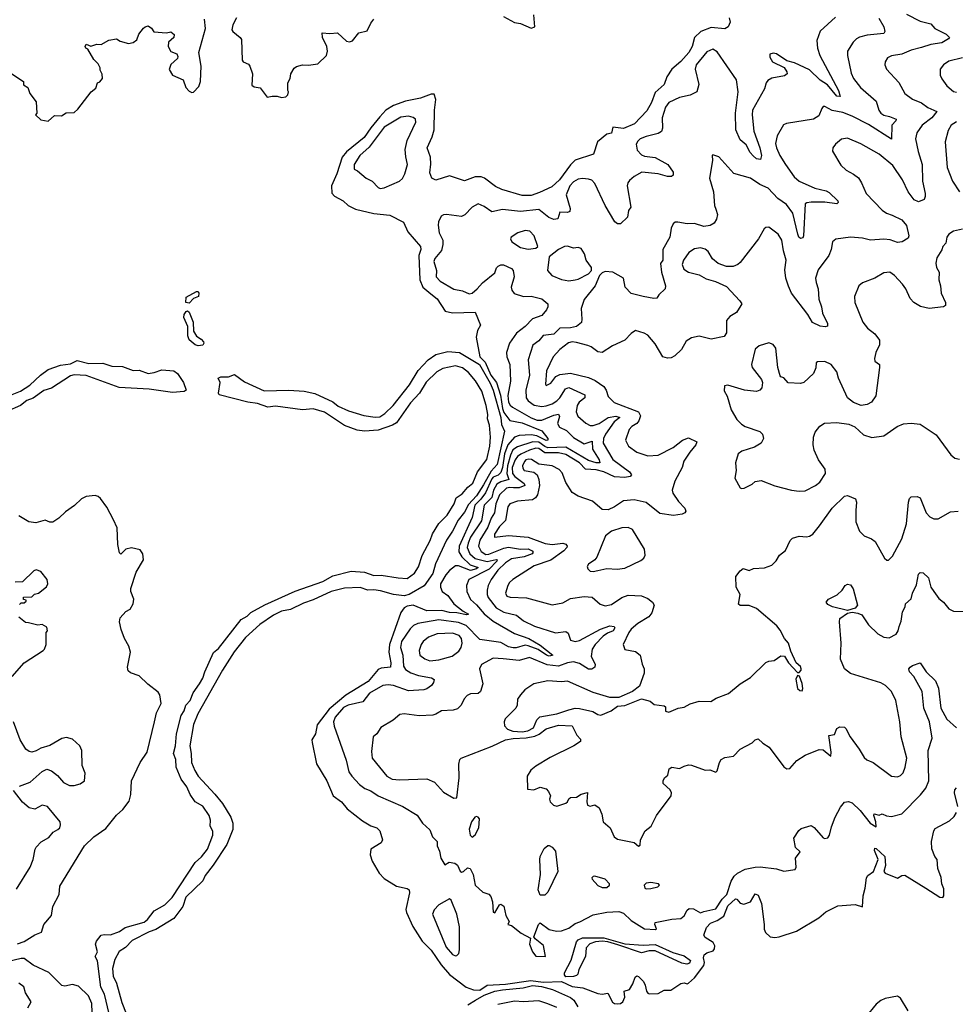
# Model space of a CAD drawing. Extents: x 2133489 to 2292442, y 756223 to 916462.
# Tile 249 of 256: x 2212206 to 2218388, y 845829 to 852332. Entities that reach past the tile are written whole.
import ezdxf

# ---------------------------------------------------------------- set-up
doc = ezdxf.new("R2010")
doc.units = 0

msp = doc.modelspace()

# ---------------------------------------------------------------- linework, layer by layer
at = {"layer": '0CON20XD'}
for points in [[(2212154.1, 851974.1), (2212230, 851925), (2212231.7, 851901.7), (2212260, 851885), (2212273.3, 851845), (2212315, 851790), (2212320, 851715), (2212310, 851705), (2212345, 851670), (2212395, 851662.5), (2212435, 851700), (2212481.7, 851698.3), (2212513.6, 851716.4), (2212565, 851720), (2212589.3, 851740.7), (2212677.5, 851855), (2212710, 851880), (2212720, 851915), (2212735, 851922.5), (2212753.3, 851945), (2212751.7, 851971.7), (2212738.3, 851998.3), (2212737.5, 852015), (2212725, 852040), (2212695, 852070), (2212656.7, 852136.7), (2212643.3, 852145), (2212637.5, 852155), (2212645, 852170), (2212675, 852156.7), (2212715, 852170), (2212745, 852167.5), (2212795, 852196.7), (2212845, 852206.7), (2212870, 852190), (2212925, 852176.2), (2212955, 852181.2), (2212980.5, 852199.5), (2212993, 852237), (2213024.1, 852275.9), (2213035, 852286.2), (2213055, 852291.2), (2213075.9, 852275.9), (2213093, 852253), (2213175, 852246.2), (2213205, 852253.3), (2213225.7, 852235.7), (2213223.3, 852215), (2213190, 852185), (2213186.7, 852155), (2213205, 852122.5), (2213245, 852106.7), (2213251.7, 852088.3), (2213247.5, 852075), (2213203.9, 852036.1), (2213193.6, 852003.6), (2213215.9, 851965.9), (2213285.9, 851935.9), (2213304.2, 851885), (2213325, 851860.8), (2213342.1, 851852.1), (2213355, 851854.3), (2213389.5, 851890.5), (2213399.4, 851925), (2213405.8, 852025.8), (2213388.6, 852115), (2213434, 852275), (2213427.5, 852335)], [(2213637.5, 852345), (2213615, 852297.5), (2213608, 852265), (2213613.4, 852253.4), (2213663.3, 852215), (2213670.5, 852200.5), (2213676.2, 852065), (2213683, 852053), (2213718.6, 852038.6), (2213726.2, 852025), (2213743.3, 851975), (2213739.3, 851899.3), (2213755, 851888.8), (2213795, 851882.5), (2213841.7, 851821.7), (2213875, 851827.5), (2213906.4, 851826.4), (2213935, 851817.5), (2213965, 851822.5), (2213976.7, 851835), (2213982.5, 851855), (2213977.5, 851865), (2213977.5, 851915), (2213993.3, 851945), (2213996.2, 851975), (2214018.8, 852011.2), (2214035, 852023.8), (2214075, 852033.8), (2214115, 852031.2), (2214175, 852040), (2214233.8, 852096.2), (2214240, 852125), (2214236, 852155), (2214206.2, 852215), (2214203.6, 852246.4), (2214255, 852242), (2214305, 852246.2), (2214365, 852191.2), (2214385, 852186.7), (2214405, 852192.5), (2214447.5, 852245), (2214501.7, 852258.3), (2214525, 852310), (2214545, 852336)], [(2216893.3, 852345), (2216900, 852315), (2216886.7, 852285), (2216865, 852271.2), (2216775, 852280), (2216706.7, 852255), (2216664, 852215), (2216648.3, 852155), (2216627.4, 852115), (2216575, 852057), (2216513.5, 852006.5), (2216481.9, 851955), (2216463.6, 851905), (2216405, 851852.1), (2216380.6, 851785), (2216350.2, 851729.8), (2216268.2, 851645), (2216195, 851613.2), (2216125, 851623.3), (2216115, 851582.5), (2216085, 851576), (2216024.4, 851525), (2215996.2, 851445), (2215875, 851404.7), (2215845, 851374.6), (2215771.8, 851275), (2215720.8, 851229.1), (2215640, 851190), (2215585, 851171.1), (2215525, 851172.2), (2215390.5, 851210.5), (2215349.8, 851229.8), (2215277.5, 851285), (2215254.5, 851295.5), (2215215, 851295.4), (2215145, 851267.3), (2215045, 851301.9), (2214955, 851272.2), (2214929.4, 851285), (2214915, 851320), (2214922.5, 851377.5), (2214919.2, 851425), (2214897.1, 851485), (2214931.5, 851558.5), (2214945.2, 851605), (2214946, 851734), (2214954.6, 851805), (2214945, 851840.8), (2214925, 851840.4), (2214855, 851813.8), (2214754.3, 851795), (2214675, 851766.4), (2214625, 851735.7), (2214585, 851691), (2214525, 851619.1), (2214481.2, 851555), (2214365, 851459.2), (2214337.1, 851425), (2214300.7, 851315), (2214266, 851235), (2214267.4, 851187.4), (2214285, 851166.5), (2214342.9, 851135), (2214375.6, 851105), (2214425, 851080.6), (2214545, 851051.2), (2214652.1, 851042.1), (2214741.1, 850995), (2214770.6, 850930.6), (2214854.7, 850834.7), (2214856.2, 850815), (2214841.9, 850775), (2214849.3, 850615), (2214870.4, 850565), (2214921.8, 850521.8), (2214965, 850488.6), (2215017, 850407), (2215065, 850396.5), (2215215, 850400), (2215250, 850315), (2215231.2, 850278.8), (2215222, 850235), (2215246.2, 850105), (2215281.1, 850071.1), (2215318.7, 849985), (2215356.7, 849935), (2215383.1, 849853.1), (2215395.4, 849765), (2215405, 849737.3), (2215445, 849684.5), (2215525, 849668.8), (2215655, 849615.7), (2215695.3, 849565), (2215695.3, 849554.7), (2215685, 849553.3), (2215623.4, 849583.4), (2215585, 849590.6), (2215505, 849586.8), (2215475, 849574.4), (2215431.4, 849525), (2215410, 849465), (2215396.3, 849373.7), (2215385, 849342), (2215367.2, 849322.8), (2215335, 849310.4), (2215325, 849299.7), (2215283.6, 849206.4), (2215253.3, 849165), (2215212.2, 849125), (2215196.4, 849045), (2215109.9, 848855), (2215107.7, 848817.7), (2215126.4, 848785), (2215182.3, 848732.3), (2215234.2, 848715), (2215225, 848704.2), (2215185, 848694.7), (2215105, 848725.8), (2215084.8, 848725.2), (2215046, 848695), (2215020.3, 848665), (2214987.2, 848605), (2214986, 848585), (2214996.2, 848555), (2215035, 848528.4), (2215075, 848473.8), (2215135.5, 848425.5), (2215171.2, 848405), (2215158.9, 848401.1), (2215095, 848414.1), (2215045, 848416.2), (2214995, 848429.2), (2214895, 848428.5), (2214805, 848465.2), (2214765, 848458.4), (2214745, 848448.4), (2214725, 848415.6), (2214648.9, 848205), (2214644.2, 848155), (2214658.8, 848085), (2214655.7, 848055), (2214595, 848049.4), (2214575, 848040), (2214509, 847961), (2214360.2, 847869.8), (2214251.4, 847778.6), (2214170.6, 847675), (2214159.4, 847615), (2214135.7, 847575), (2214137.4, 847557.4), (2214167.8, 847417.8), (2214234.5, 847305), (2214276.7, 847205), (2214332.5, 847165), (2214369.8, 847119.8), (2214470.2, 847040.2), (2214525, 847008.6), (2214565.4, 846995.4), (2214584.3, 846975), (2214603.3, 846915), (2214593.3, 846895), (2214525.8, 846854.2), (2214521.5, 846815), (2214534.5, 846775), (2214580.6, 846695), (2214615, 846660.6), (2214695, 846610), (2214765, 846594), (2214778.8, 846585), (2214780.8, 846565), (2214757.9, 846455), (2214760.8, 846435), (2214802.9, 846342.9), (2214866.1, 846245), (2214925, 846186.2), (2214990.1, 846090.1), (2215046.5, 846026.5), (2215155, 845941.1), (2215204.4, 845924.4), (2215245, 845922.1), (2215295.5, 845954.5), (2215415, 845961.6), (2215583.6, 845986.4), (2215665, 845975.9), (2215785, 845980), (2215855, 845946.9), (2215927, 845937), (2216025, 845900), (2216054.1, 845895.9), (2216091.7, 845901.7), (2216122.6, 845842.6), (2216135, 845833.4), (2216155, 845831.1), (2216175.9, 845834.1), (2216191.4, 845845), (2216203.8, 845875), (2216200, 845915), (2216235, 845927.5), (2216256.7, 845965), (2216271.7, 846008.3), (2216283.9, 846016.1), (2216295, 846013.3), (2216328.3, 845978.3), (2216339.2, 845955), (2216346.2, 845915), (2216355, 845901.2), (2216365, 845898.8), (2216425, 845900), (2216465, 845921.4), (2216508.6, 845921.4), (2216575, 845966.2), (2216595, 845970), (2216615, 845963.3), (2216625, 845968.8), (2216665, 846003.8), (2216725, 846085.6), (2216731.1, 846105), (2216724.7, 846135), (2216727.9, 846155), (2216745, 846167.8), (2216787.5, 846182.5), (2216797.5, 846195), (2216798.1, 846215), (2216787.1, 846237.1), (2216735, 846269.3), (2216725.1, 846285), (2216743.6, 846336.4), (2216769.2, 846365), (2216815, 846382), (2216858.9, 846411.1), (2216885, 846478.9), (2216935, 846524.7), (2216945, 846523.1), (2216965, 846497.5), (2216989.8, 846490.2), (2217033.7, 846506.3), (2217065, 846558.2), (2217085, 846549.5), (2217107.7, 846495), (2217125.5, 846355), (2217124.1, 846325), (2217132.7, 846302.7), (2217165, 846274.4), (2217195, 846269.6), (2217223.8, 846273.8), (2217337.9, 846312.1), (2217485, 846399.2), (2217531.2, 846438.8), (2217611.1, 846478.9), (2217725, 846488.1), (2217775, 846473.3), (2217778.7, 846545), (2217792.4, 846595), (2217801.3, 846665), (2217810.2, 846679.8), (2217846.2, 846705), (2217878.1, 846785), (2217854.2, 846845), (2217855, 846860), (2217865, 846858), (2217922.2, 846805), (2217925.3, 846744.7), (2217915.6, 846705), (2217923.1, 846695), (2218005, 846662), (2218035, 846678.8), (2218055, 846681.2), (2218191.8, 846595), (2218285, 846537.1), (2218305, 846533.1), (2218311.2, 846545), (2218311.9, 846591.9), (2218297.5, 846625), (2218294, 846666), (2218271.8, 846725), (2218267.5, 846785), (2218251.4, 846805), (2218232.5, 846855), (2218229.2, 846905), (2218245.6, 846975), (2218255, 846990.8), (2218349.2, 847040.8), (2218380.3, 847069.7), (2218394.4, 847095)], [(2217595, 852350), (2217493.5, 852256.5), (2217471.9, 852195), (2217476.9, 852145), (2217492.2, 852095), (2217616.1, 851865), (2217626, 851824), (2217605, 851828.1), (2217542.6, 851902.6), (2217495, 851932), (2217425, 852002.1), (2217325, 852046.5), (2217275, 852061.2), (2217205, 852107.5), (2217185, 852111.9), (2217162.5, 852105), (2217162.9, 852085), (2217180.6, 852055), (2217255.9, 852015.9), (2217275, 851987.5), (2217276, 851975), (2217258.9, 851961.1), (2217175, 851946.2), (2217149.5, 851930.5), (2217138.5, 851915), (2217126.5, 851875), (2217047.2, 851735), (2217044.4, 851704.4), (2217055.8, 851595), (2217096.2, 851485), (2217106, 851435), (2217101.2, 851408.8), (2217075, 851413.6), (2217052.2, 851432.2), (2217032.5, 851455), (2217005.4, 851505.4), (2216965, 851538.8), (2216938.2, 851605), (2216934.2, 851715), (2216953, 851855), (2216942, 851935), (2216815, 852121.1), (2216785, 852136.9), (2216745, 852119.1), (2216675, 852033.8), (2216667.8, 852005), (2216693.3, 851905), (2216680, 851855), (2216635.5, 851834.5), (2216565, 851817.7), (2216493.7, 851786.3), (2216471.8, 851755), (2216450.4, 851685), (2216451.8, 851615), (2216446.1, 851593.9), (2216425, 851579.6), (2216345, 851560.8), (2216305.7, 851545), (2216288.9, 851531.1), (2216279.3, 851509.3), (2216285, 851471.4), (2216315, 851439.6), (2216335, 851430.9), (2216405, 851422.3), (2216489.2, 851375), (2216523.3, 851325), (2216522.5, 851305), (2216513, 851297), (2216485, 851296), (2216424.7, 851314.7), (2216315.4, 851324.6), (2216265, 851296), (2216235, 851270.8), (2216222.9, 851255), (2216218.8, 851235), (2216243.3, 851095), (2216228.3, 851071.7), (2216221.4, 851028.6), (2216176.2, 850983.8), (2216155, 850984.3), (2216137.8, 850997.8), (2216074.3, 851105), (2216005, 851251.2), (2215985, 851271.4), (2215965, 851279.4), (2215925, 851283.3), (2215895, 851278.5), (2215865, 851262), (2215840, 851235), (2215816.2, 851175), (2215843.5, 851085), (2215840.8, 851065), (2215825, 851058.2), (2215775, 851060.8), (2215762.4, 851017.6), (2215735, 851012.8), (2215702.5, 851025), (2215635, 851077.7), (2215515, 851066), (2215395, 851078.9), (2215325, 851063.3), (2215275, 851098.9), (2215235, 851115.7), (2215195.5, 851094.5), (2215145.9, 851044.1), (2215125, 851032), (2215025, 851046), (2215005, 851044), (2214990, 851035), (2214972.7, 850997.3), (2214970.8, 850975), (2214977.3, 850925), (2215001.8, 850875), (2215002.2, 850847.8), (2214991.8, 850808.2), (2214949.4, 850755), (2214941.2, 850735), (2214960, 850675), (2214957.1, 850635), (2214984.4, 850605), (2215075, 850552.8), (2215131.5, 850541.5), (2215175, 850521.8), (2215195, 850526.7), (2215229.4, 850555), (2215264.3, 850595), (2215345, 850661.2), (2215356.1, 850693.9), (2215366.7, 850705), (2215385, 850714), (2215402.7, 850712.7), (2215455, 850689.2), (2215466.9, 850675), (2215472.2, 850635), (2215452.3, 850565), (2215457.9, 850545), (2215473.8, 850523.8), (2215535, 850503.2), (2215585, 850506.1), (2215655, 850488.1), (2215694.4, 850455), (2215695.8, 850435), (2215686.5, 850415), (2215655, 850379.5), (2215595, 850356.6), (2215545, 850306.8), (2215487.9, 850262.1), (2215441.1, 850195), (2215423.3, 850135), (2215424.5, 850105), (2215444.6, 850054.6), (2215449.6, 849945), (2215430, 849850), (2215435.3, 849805), (2215445.7, 849785.7), (2215462.3, 849772.3), (2215585, 849702.4), (2215625, 849687.7), (2215655, 849686.5), (2215735, 849721), (2215766.2, 849726.2), (2215771.7, 849711.7), (2215758.9, 849665), (2215771.7, 849641.7), (2215819.2, 849619.2), (2215865, 849573.5), (2215935, 849531.6), (2215988.1, 849548.1), (2215990.4, 849495), (2216035.2, 849425), (2216038.9, 849405), (2216015, 849404.6), (2215965, 849420.9), (2215815, 849508.6), (2215695, 849505.1), (2215675, 849512.1), (2215635, 849540.8), (2215595.9, 849544.1), (2215495, 849511.7), (2215465, 849490.8), (2215447.6, 849455), (2215429.3, 849385), (2215424.9, 849334.9), (2215438.4, 849295), (2215385, 849280), (2215357.9, 849265)], [(2215402.8, 852352.8), (2215475, 852313.8), (2215515, 852306.7), (2215585, 852277.5), (2215610, 852285), (2215602.5, 852365)], [(2217882.6, 852342.6), (2217915.6, 852285), (2217922.9, 852255), (2217915, 852241.4), (2217805, 852230.4), (2217755, 852217.1), (2217735, 852205.5), (2217713.5, 852185), (2217675.6, 852125), (2217674.6, 852095), (2217698.9, 851978.9), (2217715.6, 851945), (2217760.9, 851885), (2217864.1, 851794.1), (2217882.9, 851735), (2217895.4, 851715), (2217915, 851701.3), (2217952, 851692), (2217996, 851675), (2217994, 851665), (2217968.2, 851635), (2217965, 851544.3), (2217815, 851639.1), (2217706.2, 851696.2), (2217645, 851720.3), (2217573, 851733), (2217525, 851760), (2217515, 851758.8), (2217505, 851746.7), (2217485, 851698.1), (2217450.8, 851675), (2217272.4, 851647.6), (2217253, 851637), (2217209.4, 851565), (2217200, 851515), (2217206, 851485), (2217228.5, 851435), (2217265, 851375.6), (2217323.5, 851295), (2217355.6, 851265), (2217459.9, 851219.9), (2217535, 851201.8), (2217555, 851191.4), (2217610.6, 851135), (2217612.5, 851125), (2217605, 851116), (2217525, 851126.6), (2217435, 851127.7), (2217406.5, 851123.5), (2217394.5, 851115), (2217384.5, 850905), (2217379.3, 850890.7), (2217365, 850887.5), (2217354.6, 850895), (2217346.2, 850915), (2217313.2, 851055), (2217271.5, 851111.5), (2217215, 851151.5), (2217150.6, 851220.6), (2217095, 851243.2), (2217035, 851286.7), (2216925, 851315.4), (2216825, 851427.5), (2216785, 851440), (2216780, 851435), (2216782.5, 851402.5), (2216764.4, 851285), (2216788.9, 851195), (2216796.9, 851105), (2216805, 851080), (2216815.6, 851045), (2216809.2, 851015), (2216795, 850989.2), (2216768.1, 850971.9), (2216725, 850966.2), (2216665, 850986.5), (2216615, 850983.8), (2216554.1, 850995.9), (2216536.1, 850993.9), (2216523.3, 850985), (2216510.8, 850955), (2216501.8, 850895), (2216455.3, 850814.7), (2216456.1, 850743.9), (2216438.8, 850721.2), (2216445.6, 850665), (2216472.9, 850575), (2216471.5, 850555), (2216428.8, 850515), (2216415, 850493.3), (2216395, 850490.8), (2216325, 850502.9), (2216245, 850523.5), (2216206.7, 850565), (2216195, 850625.7), (2216125, 850665.8), (2216075, 850668.8), (2216055, 850660), (2216037.7, 850642.3), (2216008, 850575), (2215935.9, 850484.1), (2215915.4, 850425), (2215920.7, 850355), (2215917.2, 850332.8), (2215885, 850306.9), (2215845, 850296.5), (2215774.7, 850295.2), (2215735, 850256), (2215665, 850245.9), (2215635, 850211.9), (2215596.5, 850183.5), (2215566, 850085), (2215573.9, 849985), (2215549.5, 849885), (2215552.8, 849835), (2215564.8, 849814.8), (2215605, 849787.3), (2215655, 849776.7), (2215685, 849781.4), (2215725, 849795.7), (2215755, 849815.7), (2215775, 849835.3), (2215812.8, 849895), (2215835, 849902.6), (2215938.7, 849855), (2215939.4, 849835), (2215903.3, 849805), (2215888.9, 849785), (2215882.1, 849742.1), (2215894.1, 849714.1), (2215946.9, 849666.9), (2215975, 849652.9), (2215995, 849651.8), (2216035, 849666), (2216094.9, 849705.1), (2216143.8, 849713.8)], [(2218065, 852368.9), (2218155, 852322.9), (2218225, 852304.2), (2218252.5, 852275), (2218327.4, 852237.4), (2218350, 852215), (2218343.3, 852205), (2218299.5, 852180.5), (2218225, 852169.4), (2218165, 852148), (2218095, 852132), (2218035, 852105.5), (2217965, 852094.4), (2217940.3, 852079.7), (2217924.2, 852055), (2217922.5, 852035), (2217932, 852005), (2218015, 851918), (2218054.6, 851844.6), (2218105, 851808.1), (2218165, 851782.2), (2218205, 851753.3), (2218266, 851725), (2218231.5, 851685), (2218167.8, 851635), (2218133.5, 851585), (2218125.5, 851545), (2218142.2, 851462.3), (2218167.6, 851375), (2218171.2, 851265), (2218189.4, 851185), (2218189.4, 851165), (2218180.8, 851145), (2218145, 851130), (2218115, 851142), (2218075, 851195.6), (2218037.8, 851275), (2217975, 851368.8), (2217885, 851444.4), (2217762.9, 851512.9), (2217675, 851548.9), (2217635, 851542.5), (2217595, 851510), (2217577.5, 851485), (2217575.8, 851465), (2217631.7, 851371.7), (2217667.4, 851337.4), (2217715, 851312.5), (2217747.2, 851287.2), (2217768.6, 851255), (2217797.5, 851185), (2217904.4, 851075), (2217932, 851055), (2217969.5, 851040.5), (2218035, 851010.6), (2218065, 850973.8), (2218080.9, 850905), (2218075, 850890), (2218035.5, 850864.5), (2218005, 850860.9), (2217957.6, 850877.6), (2217915, 850882.1), (2217826.2, 850876.2), (2217775, 850888.5), (2217695, 850895.6), (2217597.7, 850882.3), (2217576.7, 850865), (2217567.5, 850815), (2217552.2, 850775), (2217480.7, 850679.3), (2217464.4, 850625), (2217467.2, 850597.2), (2217482.3, 850555), (2217485.3, 850485.3), (2217504.5, 850435), (2217509.1, 850395), (2217543.1, 850325), (2217542.3, 850307.7), (2217526.7, 850303.3), (2217495, 850307.5), (2217443.1, 850333.1), (2217413.3, 850385), (2217305.3, 850525.3), (2217285, 850571.2), (2217266.7, 850625), (2217260.4, 850680.4), (2217270.9, 850745), (2217252.7, 850805), (2217240.6, 850875), (2217217.5, 850915), (2217155, 850962), (2217135, 850958.8), (2217125, 850950), (2217086.1, 850883.9), (2216965, 850727.5), (2216951.2, 850715), (2216918.9, 850701.1), (2216875, 850701.5), (2216821.2, 850721.2), (2216782.5, 850752.5), (2216755, 850800.8), (2216735, 850817.5), (2216705, 850825.4), (2216665, 850819.1), (2216626.2, 850793.8), (2216590.8, 850745), (2216582.9, 850715), (2216594.4, 850685), (2216625, 850665.6), (2216695, 850647.5), (2216740.5, 850620.5), (2216804.1, 850604.1), (2216875, 850570), (2216964, 850475), (2216976.2, 850455), (2216970, 850445), (2216942.1, 850397.9), (2216898.3, 850371.7), (2216875.8, 850345), (2216875.6, 850265), (2216860.5, 850239.5), (2216775, 850223.1), (2216695, 850241.4), (2216645, 850230), (2216610, 850210), (2216579.2, 850155), (2216535, 850112), (2216510.3, 850099.7), (2216485, 850095.7), (2216455, 850105.8), (2216405, 850190.8), (2216355, 850248), (2216331.7, 850261.7), (2216275, 850280), (2216245, 850260), (2216203.3, 850215), (2216122.3, 850177.7), (2216055, 850133.3), (2216025, 850137.5), (2215981.7, 850171.7), (2215960.5, 850180.5), (2215885, 850201), (2215855, 850203.5), (2215832.4, 850197.6), (2215773.8, 850155), (2215729.6, 850105), (2215687.3, 850012.7)], [(2218435, 852079.7), (2218345, 852057.5), (2218309.2, 852035), (2218287.5, 852005), (2218286.8, 851966.8), (2218299.3, 851940.7), (2218331.9, 851895), (2218375, 851857.8), (2218395, 851854.4)], [(2214587.1, 851217.1), (2214615, 851221.9), (2214716, 851265), (2214735, 851283.8), (2214751.4, 851315), (2214768.1, 851375), (2214756.3, 851426.3), (2214753.6, 851475), (2214765.9, 851534.1), (2214823.1, 851655), (2214822, 851675), (2214806.6, 851686.6), (2214774.6, 851694.6), (2214725, 851688.4), (2214615, 851623.2), (2214515, 851490.7), (2214454.1, 851435), (2214415, 851375.8), (2214415, 851344), (2214436.7, 851335), (2214495, 851286), (2214535, 851266), (2214573.4, 851223.4), (2214587.1, 851217.1)], [(2218395, 851656.9), (2218361.1, 851635), (2218340.2, 851599.8), (2218319.4, 851525), (2218333.6, 851355), (2218369.5, 851265), (2218414.2, 851195)], [(2215565, 850816.2), (2215615, 850824.3), (2215630, 850835), (2215604.7, 850904.7), (2215576.5, 850936.5), (2215545, 850939.3), (2215496.2, 850925), (2215452.9, 850895), (2215449.2, 850885), (2215457.5, 850865), (2215515, 850826.8), (2215565, 850816.2)], [(2218435, 850948.2), (2218375, 850934.5), (2218344.7, 850915.3), (2218330.6, 850895), (2218324.3, 850855.7), (2218305.7, 850835), (2218298.2, 850811.8), (2218265, 850758.8), (2218258.9, 850725), (2218263.5, 850695), (2218280, 850665), (2218278.7, 850615), (2218290, 850575), (2218294.5, 850525), (2218322.5, 850465), (2218322, 850445), (2218310, 850435), (2218215, 850424.7), (2218158.5, 850438.5), (2218113.8, 850463.8), (2218089.8, 850489.8), (2218060, 850555), (2218039.4, 850585), (2217985, 850642.9), (2217955, 850664.2), (2217915, 850660), (2217855, 850624.3), (2217773.3, 850595), (2217749.2, 850575), (2217722, 850505), (2217724.3, 850465), (2217777.1, 850335), (2217808, 850295), (2217856.4, 850256.4), (2217885.7, 850215), (2217887.1, 850185), (2217861.9, 850135), (2217852.5, 850095), (2217856.2, 850076.2), (2217887.5, 850055), (2217886.7, 850035), (2217862.7, 849847.3), (2217833.3, 849805), (2217805, 849790), (2217764.4, 849784.4), (2217715, 849804), (2217676.2, 849835), (2217615.7, 849965), (2217605, 850006.2), (2217566.7, 850055), (2217525, 850073.8), (2217477, 850073), (2217467.5, 850065), (2217466.1, 850033.9), (2217451.2, 849995), (2217387.5, 849935), (2217365, 849928.8), (2217284.2, 849934.2), (2217255, 849967.5), (2217235, 849973.3), (2217230.5, 849980.5), (2217213.8, 850035), (2217202.1, 850162.1), (2217185, 850186.2), (2217155, 850198), (2217091.1, 850178.9), (2217065, 850156.2), (2217041.5, 850055), (2217045.8, 850035), (2217106.7, 849955), (2217113.3, 849935), (2217109.5, 849900.5), (2217096.7, 849885), (2217074.2, 849875.8), (2216995, 849884.4), (2216885, 849918), (2216863.3, 849915), (2216860.3, 849880.3), (2216879.2, 849845), (2216905.6, 849755), (2216945, 849691.9), (2216975, 849660.5), (2216998, 849645), (2217095, 849613.1), (2217114.2, 849595), (2217120.8, 849565), (2217105, 849536), (2217061.5, 849508.5), (2216977.2, 849482.8), (2216951.9, 849465), (2216935.5, 849405), (2216939.5, 849355), (2216930.8, 849305), (2216965, 849241.2), (2216975, 849235.8), (2216992.5, 849237.5), (2217045, 849264), (2217065, 849282), (2217105, 849288), (2217195, 849253.5), (2217305, 849224.4), (2217355, 849218.2), (2217395, 849220.6), (2217464, 849255), (2217492.2, 849277.8), (2217529.2, 849335), (2217527.5, 849362.5), (2217484.1, 849424.1), (2217455, 849490), (2217449.4, 849525), (2217451.4, 849575), (2217462.1, 849607.9), (2217492, 849648), (2217523.6, 849666.4), (2217605, 849671.5), (2217685, 849661.4), (2217723.6, 849643.6), (2217780.3, 849590.3), (2217835, 849573.5), (2217915, 849583.8), (2218003.8, 849645), (2218045, 849661.9), (2218095, 849668.1), (2218155, 849660), (2218261.3, 849591.3), (2218358.8, 849458.8), (2218385, 849436.7), (2218415, 849430)], [(2215835, 850607.9), (2215875, 850613.5), (2215895, 850617.8), (2215965, 850653.3), (2215983.3, 850675), (2215983.8, 850695), (2215948, 850745), (2215936.9, 850785), (2215915, 850820), (2215895, 850826.7), (2215865, 850822.7), (2215825, 850837.1), (2215806.1, 850833.9), (2215766, 850815), (2215704.4, 850765.6), (2215693.1, 850675), (2215721.9, 850641.9), (2215785, 850615.5), (2215835, 850607.9)], [(2213325, 850459.4), (2213304.5, 850465), (2213305, 850500), (2213375, 850538), (2213385, 850536.2), (2213390, 850525), (2213386.7, 850505), (2213355, 850490), (2213325, 850459.4)], [(2213385, 850178.9), (2213364.6, 850184.6), (2213325, 850218), (2213316.5, 850245), (2213316.9, 850305), (2213290.3, 850365), (2213292.7, 850385), (2213305, 850405.7), (2213315, 850410), (2213325, 850400), (2213352.9, 850335), (2213354.2, 850275), (2213375, 850242.5), (2213405, 850222.9), (2213420, 850205), (2213422.5, 850195), (2213415, 850182.9), (2213385, 850178.9)], [(2215171.3, 850001.4), (2215132.1, 850032.1), (2215085, 850045.8), (2215002.6, 850027.4), (2214962.7, 850007.3), (2214892.4, 849937.6), (2214847.4, 849865), (2214787.7, 849802.3), (2214695, 849669.5), (2214669.2, 849655), (2214575, 849622.1), (2214485, 849614.2), (2214435, 849620), (2214352.5, 849652.5), (2214219.9, 849739.9), (2214145, 849761.6), (2214075, 849756.1), (2213895, 849779.8), (2213845, 849773.1), (2213778.1, 849798.1), (2213712.9, 849805), (2213524.5, 849855), (2213518.5, 849865), (2213529.4, 849935), (2213517.5, 849965), (2213535, 849974.4), (2213586.5, 849973.5), (2213625, 849988.2), (2213690.4, 849940.4), (2213821.7, 849881.7), (2213985, 849885.9), (2214085, 849879.4), (2214155, 849863.7), (2214275, 849809), (2214310.5, 849780.5), (2214378.9, 849748.9), (2214478.8, 849718.8), (2214555, 849706.2), (2214585, 849709.6), (2214618.8, 849731.2), (2214674.2, 849785), (2214780.3, 849919.7), (2214838.9, 850015), (2214904.1, 850085.9), (2214955, 850120.9), (2215035, 850140.8), (2215111.4, 850135), (2215243.9, 850055), (2215315, 849931.8), (2215335, 849886.1), (2215383.8, 849705), (2215388.2, 849658.2), (2215410, 849615), (2215360, 849395), (2215320.2, 849349.8), (2215271, 849259), (2215225, 849186.6), (2215170.2, 849129.8), (2215145, 849078.9), (2215103.3, 849026.7), (2215066.5, 848955), (2215025.2, 848895), (2214952.8, 848737.2), (2214934.8, 848675), (2214878.1, 848591.9), (2214778.2, 848535), (2214745, 848526.1), (2214675, 848535.5), (2214590.1, 848560.1), (2214545, 848567), (2214505, 848564.8), (2214455, 848581.8), (2214352.4, 848577.6), (2214264.2, 848555.8), (2214145, 848500.6), (2214081, 848479), (2213995, 848437), (2213935, 848425.2), (2213881.9, 848398.1), (2213792.5, 848337.5), (2213698.3, 848251.7), (2213623.3, 848156.7), (2213545.5, 848035), (2213382.8, 847747.2), (2213354.1, 847675.9), (2213330.6, 847535), (2213339.4, 847485), (2213340.3, 847425), (2213362.1, 847372.1), (2213385.2, 847335), (2213495, 847215.7), (2213545.6, 847155.6), (2213600.4, 847065), (2213614.1, 847025), (2213613.9, 846983.9), (2213575, 846884.7), (2213485, 846748.7), (2213431.2, 846678.8), (2213415, 846644.2), (2213303.8, 846536.2), (2213284.5, 846475), (2213225, 846396.3), (2213105, 846321.9), (2213061.8, 846308.2), (2212949.7, 846250.3), (2212905.3, 846204.7), (2212863.2, 846176.8), (2212833.6, 846125), (2212818.3, 846065), (2212823.7, 846013.7), (2212845, 845967.5), (2212880.2, 845840.2), (2212942.5, 845685)], [(2212135, 849847.4), (2212212.2, 849877.8), (2212272, 849918), (2212343.3, 849985), (2212395, 850021.8), (2212475, 850050), (2212541.4, 850058.6), (2212585, 850082.3), (2212661.9, 850061.9), (2212755, 850062.7), (2212815, 850043.8), (2212885, 850040.9), (2212955, 850016.2), (2212996.3, 850016.3), (2213055, 849996), (2213095, 850001.2), (2213145, 850018.7), (2213225, 850012.9), (2213249.1, 849995), (2213288.4, 849935), (2213306.5, 849885), (2213293.3, 849876.7), (2213215, 849869.8), (2213062.2, 849892.2), (2212863.8, 849903.8), (2212645, 849981.4), (2212565, 849985.9), (2212540.7, 849979.3), (2212415, 849899.4), (2212365, 849883.3), (2212295, 849831.8), (2212252.7, 849817.3), (2212211.9, 849785), (2212120, 849745)], [(2212796.1, 845765), (2212765.5, 845895), (2212741.2, 845941.2), (2212719.3, 846115), (2212703.8, 846145), (2212720.6, 846175), (2212706.7, 846225), (2212713.5, 846245), (2212743.8, 846286.2), (2212765, 846290.7), (2212805, 846287.5), (2212865, 846310), (2212903.3, 846336.7), (2213028.4, 846371.6), (2213050.9, 846389.1), (2213094.5, 846445.5), (2213165, 846485.9), (2213212.4, 846535), (2213365.5, 846765), (2213406.4, 846803.6), (2213446.3, 846853.7), (2213482.7, 846945), (2213481.4, 846971.4), (2213465.3, 847005), (2213467.5, 847045), (2213458.4, 847075), (2213416.5, 847136.5), (2213366.3, 847166.3), (2213332.5, 847215), (2213309.3, 847265), (2213272.2, 847315), (2213239.1, 847395), (2213237.4, 847445), (2213221, 847485), (2213235.1, 847534.9), (2213242, 847615), (2213272.8, 847737.2), (2213292.4, 847767.6), (2213304.3, 847805), (2213332, 847835), (2213351.4, 847885), (2213393.5, 847946.5), (2213416, 847984), (2213428.1, 848025), (2213486.5, 848153.5), (2213520.1, 848179.9), (2213669.9, 848370.1), (2213707.8, 848392.2), (2213733.9, 848416.1), (2213825, 848467.3), (2214025, 848558), (2214207.8, 848622.2), (2214275, 848659.5), (2214395, 848689.4), (2214485, 848682.5), (2214545, 848661.8), (2214595, 848663.7), (2214705.8, 848645.8), (2214765, 848641.3), (2214814.5, 848675.5), (2214840.6, 848719.4), (2214865, 848792.3), (2214918.3, 848891.7), (2214933.9, 848936.1), (2214974.1, 849005), (2215029.8, 849060.2), (2215075.8, 849135), (2215089.6, 849175), (2215129.8, 849200.2), (2215167.6, 849245), (2215198.9, 849271.1), (2215231.2, 849345), (2215292, 849428), (2215312.4, 849515), (2215316.3, 849575), (2215309.8, 849655), (2215296.1, 849695), (2215298.6, 849725), (2215287.5, 849785), (2215259.1, 849879.1), (2215217.3, 849947.3), (2215171.3, 850001.4)], [(2215687.3, 850012.7), (2215680, 849925), (2215685, 849916.7), (2215715, 849931.9), (2215748.6, 849975), (2215775, 849988.5), (2215845, 849997.7), (2215965, 849970), (2216008.8, 849948.8), (2216065, 849908.6), (2216081.1, 849885), (2216094.5, 849844.5), (2216134.5, 849804.5), (2216295, 849741.8), (2216307.4, 849715), (2216297.4, 849682.6), (2216284.4, 849665.6), (2216250.6, 849645), (2216231.9, 849625), (2216208.1, 849555), (2216228.1, 849515), (2216284.2, 849475), (2216355, 849451.9), (2216425, 849455.5), (2216523.6, 849506.4), (2216585, 849554.4), (2216625, 849570), (2216680, 849545), (2216673.8, 849525), (2216632.5, 849475), (2216594.7, 849415.3), (2216583.1, 849375), (2216533.6, 849285), (2216517.7, 849225), (2216520.9, 849205), (2216559.6, 849149.6), (2216601.4, 849105), (2216607.5, 849085), (2216601.2, 849075), (2216583.5, 849066.5), (2216525, 849057.8), (2216435, 849071.1), (2216345, 849142.7), (2216265, 849161.3), (2216195, 849154.5), (2216135, 849114.4), (2216095, 849095.6), (2216055, 849096.5), (2215991.3, 849151.3), (2215895, 849184.4), (2215855, 849208.6), (2215814.5, 849275), (2215789.1, 849339.1), (2215770.6, 849360.6), (2215725, 849385.5), (2215635, 849395.6), (2215586.8, 849426.8), (2215570.2, 849430.2), (2215550, 849425), (2215540.7, 849415), (2215528.6, 849385), (2215529.2, 849369.2), (2215540, 849355), (2215603.2, 849343.2), (2215625.3, 849325.3), (2215635.3, 849295.3), (2215639.2, 849255), (2215627.7, 849195), (2215614.5, 849175), (2215595, 849161.5), (2215495, 849152.9), (2215445, 849134.6), (2215431.2, 849115), (2215415.5, 849024.5), (2215375, 848984.4), (2215343.8, 848935), (2215342.5, 848915), (2215435, 848925.3), (2215565, 848914.2), (2215676.7, 848873.3), (2215725, 848866.8), (2215795, 848874.6), (2215815, 848868.1), (2215823.1, 848855), (2215821.1, 848845), (2215802.1, 848825), (2215715, 848761.9), (2215604.3, 848725), (2215464.7, 848635.3), (2215441.5, 848615), (2215430, 848595), (2215415.5, 848545), (2215424.3, 848525), (2215447.3, 848517.3), (2215555, 848513.7), (2215725, 848466.5), (2215795, 848481.1), (2215845, 848508.9), (2215935, 848521.9), (2215988.8, 848518.8), (2216041.7, 848471.7), (2216075, 848461.4), (2216115, 848470), (2216185, 848515.5), (2216225, 848530.5), (2216315, 848527.5), (2216355, 848510), (2216387.5, 848485), (2216398.6, 848465), (2216383.5, 848415), (2216361.6, 848388.4), (2216290, 848345), (2216245, 848305.7), (2216229.4, 848285), (2216192, 848205), (2216205, 848173.3), (2216275, 848158.6), (2216305.7, 848135.7), (2216318.8, 848075), (2216330.8, 848045), (2216332.5, 848015), (2216300.5, 847929.5), (2216254.3, 847895.7), (2216165, 847856.2), (2216105, 847856), (2215995, 847888.6), (2215825, 847962.9), (2215785, 847958.5), (2215695, 847966.2), (2215602.5, 847945), (2215543.6, 847906.4), (2215515, 847873.3), (2215495.9, 847844.1), (2215492.5, 847805), (2215484.2, 847785), (2215413.8, 847715), (2215406.5, 847695), (2215408.8, 847668.8), (2215428.8, 847645), (2215465, 847631.9), (2215525, 847628.8), (2215562.9, 847635), (2215600.3, 847655), (2215621.9, 847708.1), (2215643.1, 847726.9), (2215755, 847747), (2215834.6, 847774.6), (2215875, 847784.3), (2215905, 847783.1), (2215993.7, 847763.7), (2216025, 847742.9), (2216045, 847737.5), (2216113.6, 847766.4), (2216155, 847797.5), (2216205, 847803.3), (2216315, 847847.5), (2216371.7, 847831.7), (2216398.3, 847808.3), (2216465, 847800), (2216473, 847793), (2216472.5, 847765), (2216495, 847758.8), (2216555.3, 847784.7), (2216595, 847791.1), (2216636.7, 847813.3), (2216695, 847830), (2216771.5, 847828.5), (2216808.3, 847851.7), (2216889.3, 847880.7), (2216965.8, 847945), (2217035, 847987.5), (2217135, 848085.4), (2217154.7, 848095.3), (2217189.7, 848100.3), (2217235, 848131.2), (2217258, 848128), (2217285, 848084.3), (2217345, 848020), (2217355, 848020), (2217370, 848035), (2217370, 848045), (2217365, 848060), (2217336.7, 848085), (2217301.2, 848161.2), (2217286.2, 848215), (2217260, 848245), (2217230.7, 848300.7), (2217207.7, 848327.7), (2217073.4, 848443.4), (2217025, 848462.5), (2216965, 848464), (2216955, 848472.5), (2216966.7, 848535), (2216938.8, 848585), (2216937.5, 848655), (2216965, 848692.5), (2216985, 848706.7), (2217025, 848693.3), (2217053.6, 848706.4), (2217127.9, 848712.1), (2217175, 848728.8), (2217203, 848757), (2217225, 848796.2), (2217264.5, 848825.5), (2217297.3, 848892.7), (2217312, 848908), (2217355, 848921.9), (2217405, 848916), (2217425, 848920), (2217445.5, 848934.5), (2217491.2, 848988.8), (2217573.5, 849106.5), (2217655, 849185.5), (2217675, 849189.4), (2217727.8, 849167.8), (2217735.5, 849145), (2217729.5, 849089.5), (2217730, 849015), (2217754.6, 848954.6), (2217785, 848924), (2217834.2, 848904.2), (2217858.8, 848885), (2217920, 848775), (2217935, 848763.3), (2217945, 848763.3), (2217972.3, 848787.7), (2218035, 848903.3), (2218065, 849002.5), (2218077.8, 849145), (2218085, 849170), (2218095, 849180.8), (2218135, 849182.5), (2218156.2, 849175), (2218195.8, 849075), (2218219.7, 849049.7), (2218245, 849035.8), (2218275, 849034.3), (2218355, 849082.1), (2218406.4, 849086.4)], [(2216143.8, 849713.8), (2216172, 849705), (2216133.1, 849676.9), (2216075.2, 849595), (2216063.6, 849565), (2216061.7, 849535), (2216125, 849427.5), (2216235.7, 849345), (2216247.5, 849325), (2216238.8, 849315), (2216205, 849307.5), (2216135, 849313.5), (2216064.5, 849345), (2216015, 849359.2), (2215945, 849362.4), (2215903.8, 849405), (2215815, 849460), (2215765, 849470.7), (2215675, 849471.4), (2215635, 849499.4), (2215615, 849501.1), (2215575, 849489.8), (2215517.6, 849462.4), (2215493.9, 849446.1), (2215478.7, 849425), (2215459.5, 849375), (2215461.9, 849335), (2215478.2, 849315), (2215539, 849269), (2215542.8, 849255), (2215505, 849239.5), (2215469.2, 849239.2), (2215445, 849243.4), (2215421.5, 849238.5), (2215375, 849193.7), (2215352.6, 849135), (2215342.2, 849075), (2215320.3, 849039.7), (2215299.2, 848980.8), (2215245.6, 848895), (2215238, 848855), (2215255, 848819.8), (2215285, 848800.3), (2215305, 848801.1), (2215405, 848841.7), (2215435, 848847.9), (2215515, 848835.7), (2215566.2, 848836.2), (2215591.8, 848825), (2215598.2, 848815), (2215591.5, 848805), (2215539.1, 848785), (2215455, 848770.3), (2215415, 848744), (2215365, 848696.9), (2215320.6, 848635), (2215300.7, 848595), (2215293.9, 848565), (2215293.4, 848535), (2215300.9, 848515), (2215355, 848447.6), (2215405, 848419.2), (2215488.7, 848398.7), (2215535, 848360.8), (2215606.5, 848326.5), (2215745, 848283.3), (2215815, 848292.2), (2215829.6, 848279.6), (2215844.4, 848235), (2215875, 848226), (2215905, 848232), (2216042.8, 848307.2), (2216105, 848328.6), (2216132.9, 848325), (2216138.2, 848315), (2216126.4, 848295), (2216089.3, 848280.7), (2216060, 848260), (2216008, 848205), (2215988, 848175), (2215982.1, 848125), (2216008.2, 848075), (2216006.2, 848055), (2215986.8, 848043.2), (2215965, 848043.4), (2215905, 848080.8), (2215865, 848090), (2215825, 848083.7), (2215765, 848062.2), (2215690.1, 848070.1), (2215575, 848119.6), (2215505, 848100.2), (2215399.7, 848109.7), (2215335, 848114.5), (2215256.2, 848073.8), (2215244.4, 848045), (2215266.2, 847945), (2215250.5, 847895), (2215235, 847881.1), (2215185, 847879.1), (2215161.5, 847868.5), (2215142.7, 847847.3), (2215123.6, 847805), (2215098.7, 847781.3), (2215069.1, 847770.9), (2214993, 847767), (2214955.6, 847744.4), (2214935, 847739.2), (2214845, 847733.3), (2214745, 847746.4), (2214717.3, 847742.7), (2214674.5, 847705.5), (2214591.9, 847658.1), (2214565, 847616.2), (2214541.2, 847595), (2214530.9, 847499.1), (2214535.5, 847455), (2214631.2, 847335), (2214666, 847316), (2214715, 847310.9), (2214895, 847318.8), (2214945.4, 847295.4), (2215005, 847230.6), (2215075, 847190), (2215095, 847192.5), (2215109.4, 847325), (2215106.9, 847415), (2215113.2, 847445), (2215122.5, 847455), (2215327, 847533), (2215415.6, 847575), (2215465.4, 847585.4), (2215551.3, 847588.7), (2215609.4, 847600.6), (2215638, 847612), (2215685, 847648.1), (2215765, 847671.4), (2215855, 847667.5), (2215886.4, 847606.4), (2215910.7, 847580.7), (2215911.2, 847565), (2215867.1, 847535), (2215711, 847459), (2215615, 847402.6), (2215582.6, 847375), (2215559.3, 847335), (2215560, 847250), (2215603.6, 847246.4), (2215645, 847263.8), (2215685, 847252.5), (2215700, 847235), (2215712.5, 847205), (2215707, 847183), (2215710, 847165), (2215733.8, 847145), (2215755, 847136.9), (2215815, 847156.2), (2215826, 847165), (2215833.6, 847186.4), (2215846.1, 847193.9), (2215885, 847197.5), (2215915, 847217.3), (2215957, 847227), (2215952.9, 847165), (2215958, 847145), (2215975, 847137.5), (2216006.1, 847146.1), (2216035, 847127.5), (2216052.5, 847085), (2216061.2, 847035), (2216106.2, 846995), (2216132.5, 846935), (2216155, 846920), (2216265, 846897.5), (2216295, 846873.3), (2216305, 846880), (2216307.5, 846915), (2216337.5, 846975), (2216377.5, 847005), (2216413.9, 847076.1), (2216510, 847205), (2216512.5, 847225), (2216502.5, 847245), (2216457, 847287), (2216457.5, 847305), (2216466.4, 847323.6), (2216487.7, 847342.3), (2216496.7, 847385), (2216515, 847394), (2216565, 847386.7), (2216595, 847401.8), (2216625, 847410.8), (2216645, 847409.2), (2216735, 847376), (2216766.4, 847376.4), (2216805, 847362.5), (2216815, 847370), (2216828.8, 847425), (2216840, 847445), (2216865, 847459.1), (2216922.7, 847467.3), (2216965, 847513.5), (2217044.4, 847555.6), (2217065, 847576.7), (2217085, 847581.5), (2217115, 847553.8), (2217157.4, 847527.4), (2217255, 847396.2), (2217275, 847383.8), (2217295, 847386.2), (2217341.2, 847438.8), (2217396.4, 847473.6), (2217487.6, 847512.4), (2217515, 847509.5), (2217565, 847468.8), (2217568, 847495), (2217552.2, 847605), (2217589.7, 847610.3), (2217605, 847650), (2217625, 847661.2), (2217655, 847658.8), (2217665, 847650), (2217692.5, 847595), (2217751.9, 847515), (2217785, 847458.8), (2217803.6, 847443.6), (2217845, 847425.8), (2217965, 847336.2), (2218005, 847330.8), (2218025, 847340), (2218042.2, 847357.8), (2218056.7, 847395), (2218067.3, 847455), (2218030, 847595), (2218020, 847695), (2217995.6, 847835), (2217965.8, 847895), (2217925.8, 847935), (2217895, 847952.5), (2217694.7, 848014.7), (2217654.3, 848045), (2217628.7, 848108.7), (2217634, 848215), (2217621.5, 848355), (2217625, 848377.5), (2217675, 848413.1), (2217705, 848417.8), (2217743.3, 848413.3), (2217770.4, 848400.4), (2217814.4, 848335), (2217876.6, 848276.6), (2217915, 848254.3), (2217950.3, 848249.7), (2217996.6, 848273.4), (2218010.8, 848295), (2218015.7, 848325), (2218030.7, 848359.3), (2218038, 848422), (2218056.7, 848455), (2218057.5, 848475), (2218095, 848506.7), (2218105.4, 848545), (2218130.9, 848599.1), (2218145, 848670), (2218155, 848681.2), (2218175, 848678.8), (2218210.8, 848645), (2218226.7, 848585), (2218244.5, 848554.5), (2218278.3, 848508.3), (2218310, 848485), (2218345, 848440), (2218376.1, 848426.1), (2218505, 848421.2)], [(2215357.9, 849265), (2215335.8, 849224.2), (2215324.4, 849175.6), (2215275.2, 849125), (2215257.1, 849022.9), (2215184.1, 848915), (2215167.9, 848875), (2215163.2, 848845), (2215179.2, 848805), (2215215, 848772.4), (2215295, 848754.3), (2215355, 848767), (2215360, 848765), (2215358.1, 848755), (2215308, 848702), (2215173.3, 848635), (2215158.8, 848595), (2215160.8, 848555), (2215185, 848501.8), (2215225, 848467.2), (2215275, 848408.4), (2215335, 848358.9), (2215475, 848277.3), (2215568.8, 848245), (2215645, 848201.2), (2215728.8, 848135), (2215705, 848128.5), (2215685.6, 848135), (2215632.5, 848172.5), (2215565, 848197.4), (2215545, 848199.9), (2215486.5, 848183.5), (2215465.6, 848184.4), (2215435, 848190.6), (2215385, 848218.1), (2215245, 848239.3), (2215155, 848331.2), (2215105, 848351), (2214975, 848367.3), (2214835.3, 848344.7), (2214808.7, 848331.3), (2214785, 848309.1), (2214728.4, 848225), (2214722.9, 848185), (2214736.8, 848135), (2214742.5, 848062.5), (2214755, 848040.3), (2214789.1, 848019.1), (2214841.4, 848001.4), (2214926.7, 847985), (2214943.9, 847973.9), (2214940.8, 847955), (2214927.5, 847935), (2214896.9, 847913.1), (2214875, 847906), (2214775, 847898.5), (2214675, 847934.2), (2214641.2, 847938.8), (2214605, 847933.8), (2214516.7, 847883.3), (2214473.8, 847826.2), (2214375, 847805.3), (2214345, 847789.7), (2214289.3, 847725), (2214278.2, 847695), (2214282.7, 847665), (2214361.9, 847441.9), (2214380.9, 847365), (2214400, 847335), (2214450.4, 847280.4), (2214487.1, 847255), (2214525, 847237.9), (2214574.7, 847204.7), (2214738, 847135), (2214832.5, 847077.5), (2214868.1, 847025), (2214915, 846980.8), (2214933.8, 846935), (2214963.1, 846905), (2214964.5, 846875), (2214980.3, 846840.2), (2214987.7, 846795), (2215015, 846750), (2215042.7, 846767.3), (2215080, 846760), (2215097.6, 846747.6), (2215115, 846708), (2215125, 846701.4), (2215138.8, 846705), (2215165, 846730.8), (2215182, 846725), (2215201.4, 846685), (2215216, 846615), (2215265, 846568.8), (2215305.9, 846555.9), (2215319.7, 846539.7), (2215330, 846505), (2215335, 846437.5), (2215345, 846433.3), (2215375, 846486.2), (2215385, 846491.2), (2215405, 846476.7), (2215416.7, 846415), (2215440, 846375), (2215430, 846355), (2215455, 846350), (2215519.3, 846299.3), (2215580, 846265), (2215573.8, 846225), (2215594.4, 846175), (2215615, 846147.1), (2215680, 846145), (2215667, 846217), (2215611.2, 846261.2), (2215602.5, 846275), (2215633.3, 846355), (2215645, 846367.5), (2215705, 846323.8), (2215752.3, 846312.3), (2215785, 846314.3), (2215835, 846332), (2215875, 846361.9), (2215907.2, 846372.7), (2215995, 846419.1), (2216085, 846438.1), (2216165, 846440.8), (2216195, 846430.3), (2216245, 846382.5), (2216335, 846327.3), (2216406.6, 846323.4), (2216412.5, 846327.5), (2216402, 846355), (2216405, 846368.8), (2216515, 846391.2), (2216573.9, 846396.1), (2216595, 846413.3), (2216615, 846450), (2216629.5, 846460.5), (2216658.8, 846458.8), (2216705, 846432.5), (2216725, 846442.5), (2216805, 846458.9), (2216846.9, 846523.1), (2216877.3, 846555), (2216907.6, 846642.4), (2216925.4, 846674.6), (2216947.5, 846695), (2216998.5, 846721.5), (2217065.7, 846734.3), (2217097.2, 846737.2), (2217205, 846724), (2217255, 846708.8), (2217330.5, 846719.5), (2217337.1, 846735), (2217330.8, 846795), (2217363.3, 846835), (2217332, 846865), (2217321.2, 846925), (2217352.7, 846977.3), (2217369.2, 846990.8), (2217435, 847008.8), (2217455, 846996.2), (2217515, 846928), (2217525, 846923.1), (2217545, 846929.2), (2217556.7, 846945), (2217568.5, 847001.5), (2217594.3, 847065), (2217629.1, 847130.9), (2217655.7, 847164.3), (2217681.4, 847168.6), (2217705, 847159.6), (2217757.9, 847107.9), (2217825, 847025.7), (2217865, 847001.2), (2217862.2, 847035), (2217849.5, 847075), (2217852.3, 847087.7), (2217885, 847078), (2217905, 847086.7), (2217933.6, 847073.6), (2217965, 847068.5), (2218033.3, 847086.7), (2218156.9, 847213.1), (2218193.2, 847256.8), (2218212.2, 847305), (2218208.9, 847505), (2218233.8, 847586.2), (2218216.6, 847695), (2218178.5, 847785), (2218168, 847895), (2218114.1, 847994.1), (2218084.4, 848025), (2218081.2, 848045), (2218090, 848055), (2218105, 848067.3), (2218155, 848083.8), (2218194.2, 848025), (2218256.9, 847965), (2218277.4, 847917.4), (2218291.4, 847785), (2218332, 847712), (2218395, 847654.6)], [(2212190.8, 846229.2), (2212236.4, 846243.6), (2212305, 846286.7), (2212350, 846305), (2212364.6, 846355.4), (2212415.4, 846414.6), (2212425.9, 846474.1), (2212466.2, 846555), (2212471.2, 846608.8), (2212633.6, 846876.4), (2212696.2, 846935), (2212775, 846989.5), (2212845, 847077.7), (2212887.5, 847115), (2212928.9, 847171.1), (2212939.7, 847215), (2212944.6, 847305), (2213002.5, 847425), (2213048.6, 847495), (2213096.3, 847695), (2213109.7, 847755), (2213139.5, 847815), (2213132, 847872), (2213120.9, 847890.9), (2213052.5, 847942.5), (2212995, 847999.2), (2212937.8, 848017.8), (2212921.9, 848031.9), (2212919.2, 848055), (2212938.2, 848155), (2212927.1, 848195), (2212898.9, 848245), (2212876.2, 848305), (2212864.4, 848355), (2212868.8, 848381.2), (2212907.6, 848422.4), (2212935, 848439.2), (2212955, 848473.3), (2212959.5, 848505), (2212940.6, 848555), (2212940, 848575), (2212976, 848684), (2213024, 848765), (2213020, 848805), (2213001.2, 848831.2), (2212945, 848844.2), (2212907.5, 848835), (2212875, 848802.5), (2212865, 848810), (2212854.2, 848865), (2212848.9, 848975), (2212825, 849028), (2212781.7, 849111.7), (2212739.5, 849169.5), (2212725, 849182.5), (2212705, 849189.2), (2212645, 849181.9), (2212615, 849167.1), (2212567.4, 849122.6), (2212507.6, 849082.4), (2212465, 849038.8), (2212425, 849014), (2212405, 849013.8), (2212375, 849027.1), (2212311.7, 849008.3), (2212265.7, 849015.7), (2212200, 849055)], [(2215995, 848687.1), (2216025, 848693.3), (2216085, 848707.8), (2216153.6, 848703.6), (2216205, 848710), (2216309.8, 848760.2), (2216329.2, 848775), (2216337.5, 848795), (2216334.3, 848835), (2216254.4, 848965), (2216225, 848978.2), (2216184.2, 848975.8), (2216115, 848953.8), (2216076, 848924), (2216018.8, 848781.2), (2216005, 848764.3), (2215964, 848735), (2215955, 848720), (2215958.8, 848705), (2215975, 848690.8), (2215995, 848687.1)], [(2212205, 848470), (2212215, 848480), (2212235, 848480), (2212248.3, 848491.7), (2212248.3, 848498.3), (2212231.7, 848501.7), (2212231.7, 848518.3), (2212285, 848520), (2212303, 848537), (2212330, 848545), (2212383, 848587), (2212392.5, 848605), (2212386.7, 848635), (2212345, 848687.5), (2212315, 848697.5), (2212298.3, 848691.7), (2212225, 848620), (2212175, 848617.5)], [(2217675, 848430), (2217576.2, 848455), (2217545, 848469.2), (2217534.4, 848485), (2217548.8, 848505), (2217607, 848533), (2217640, 848565), (2217660, 848595), (2217675, 848604), (2217695, 848598.8), (2217713.4, 848573.4), (2217741.4, 848465), (2217725.5, 848444.5), (2217675, 848430)], [(2212156, 847995), (2212235, 848083.3), (2212360, 848165), (2212370, 848175), (2212380, 848205), (2212380, 848285), (2212390, 848295), (2212385, 848320), (2212355, 848337.5), (2212325, 848332.5), (2212265, 848347.5), (2212245, 848350), (2212200, 848385)], [(2214915, 848097.9), (2214975, 848104.2), (2215062.2, 848127.7), (2215108.3, 848161.7), (2215121.8, 848185), (2215128.2, 848215), (2215123.9, 848245), (2215110, 848265), (2215065, 848279.3), (2214965, 848276.8), (2214906.2, 848253.8), (2214872.7, 848225), (2214858.2, 848205), (2214844.5, 848165), (2214850, 848135), (2214881.7, 848111.7), (2214915, 848097.9)], [(2217375, 847900), (2217380, 847915), (2217375, 847947.5), (2217357, 847997), (2217345, 848000), (2217334.3, 847975.7), (2217344.2, 847915), (2217360.9, 847900.9), (2217375, 847900)], [(2212205, 847269.2), (2212275, 847296), (2212354.2, 847365.8), (2212385, 847381.2), (2212415, 847371.2), (2212455, 847340), (2212495, 847293.3), (2212534.1, 847274.1), (2212565, 847274), (2212605, 847284), (2212633.3, 847305), (2212638, 847355), (2212618.8, 847405), (2212616.7, 847505), (2212603.3, 847535), (2212555, 847580), (2212515, 847590), (2212485, 847583.8), (2212405, 847538), (2212345, 847521.2), (2212315, 847503.3), (2212285, 847493.8), (2212269.3, 847499.3), (2212247.5, 847515), (2212210, 847575), (2212165.8, 847695)], [(2218404.4, 847135), (2218381.4, 847225), (2218384.4, 847245.6), (2218395, 847257.5)], [(2212185, 846590), (2212274.2, 846735), (2212294.4, 846785), (2212307.3, 846852.7), (2212315, 846866.7), (2212348.7, 846901.3), (2212399.5, 846930.5), (2212427.5, 846965), (2212457.7, 846982.3), (2212470, 846995), (2212476.4, 847013.6), (2212473.3, 847035), (2212389.1, 847135), (2212355, 847144.1), (2212305, 847117.8), (2212267.4, 847127.4), (2212223.4, 847163.4), (2212165, 847242)], [(2215195, 846932.2), (2215215, 846948.5), (2215239.8, 846995), (2215242.9, 847052.9), (2215235.7, 847065.7), (2215225, 847069.5), (2215212.9, 847065), (2215190, 847035), (2215176, 846985), (2215181.9, 846945), (2215195, 846932.2)], [(2215675, 846548.5), (2215645, 846550), (2215632.5, 846585), (2215646.6, 846685), (2215641.4, 846785), (2215645, 846805.7), (2215671.1, 846858.9), (2215695, 846876.7), (2215705, 846876.7), (2215725, 846866.2), (2215745, 846840), (2215761.6, 846705), (2215695, 846569.2), (2215675, 846548.5)], [(2216055, 846599.2), (2216085, 846600), (2216103.3, 846615), (2216103.8, 846625), (2216074, 846655), (2216005, 846674.2), (2215995, 846673.8), (2215986.2, 846665), (2215988, 846655), (2216025, 846613.1), (2216055, 846599.2)], [(2216345, 846591.8), (2216375, 846594.6), (2216422.5, 846605), (2216433.3, 846615), (2216427.5, 846625), (2216375, 846633.5), (2216345, 846628.4), (2216331.1, 846615), (2216336.4, 846596.4), (2216345, 846591.8)], [(2215085, 846149.1), (2215095, 846150.6), (2215106.3, 846163.6), (2215112.4, 846187.6), (2215110.8, 846340.9), (2215093.9, 846425), (2215056.9, 846516.9), (2215045, 846524.5), (2214974.4, 846485), (2214945, 846453.1), (2214932.5, 846425), (2215023.9, 846205), (2215065, 846158.5), (2215085, 846149.1)], [(2215815, 846010), (2215805, 846022.5), (2215805, 846037.5), (2215849.9, 846120.1), (2215885, 846240.6), (2215895.5, 846255), (2215925, 846267.3), (2216065, 846267.8), (2216205, 846228.6), (2216325, 846220), (2216405, 846223.4), (2216521.9, 846171.9), (2216595, 846148.5), (2216637.2, 846117.2), (2216630.5, 846099.5), (2216614.6, 846094.6), (2216580.9, 846100.9), (2216405, 846182), (2216365, 846182.2), (2216315, 846169.2), (2216158.6, 846221.4), (2216091.2, 846241.2), (2216055, 846245.4), (2216009.2, 846240.9), (2215971.7, 846228.3), (2215949.2, 846200.8), (2215945, 846143.8), (2215901.2, 846058.8), (2215892.4, 846027.6), (2215885, 846019.2), (2215865, 846013.1), (2215815, 846010)], [(2212685.6, 845775.6), (2212681.7, 845835), (2212660, 845885), (2212595, 845947.5), (2212555, 845960.3), (2212505, 845949.1), (2212485, 845952.2), (2212398.1, 846038.1), (2212295, 846086.1), (2212235, 846131.9), (2212215, 846132), (2212115, 846108)], [(2212258.6, 845805), (2212281.1, 845845), (2212243.8, 845905), (2212232.9, 845945), (2212199.1, 845969.1)], [(2215165.7, 845825), (2215216.9, 845856.9), (2215275, 845889), (2215345, 845914.9), (2215395, 845925.3), (2215531.7, 845938.3), (2215595, 845952.7), (2215652.7, 845947.3), (2215727.2, 845927.2), (2215845, 845873.3), (2215866.7, 845856.7), (2215892.7, 845812.7)], [(2218075, 845786.1), (2218025, 845869.4), (2218005, 845882.9), (2217923, 845867), (2217895, 845854.5), (2217865, 845830.6), (2217795.6, 845745)], [(2215755, 845807.7), (2215695, 845832.2), (2215635, 845851.4), (2215599.8, 845849.8), (2215534.8, 845844.8), (2215475, 845848.5), (2215365, 845828.3)]]:
    msp.add_lwpolyline(points, dxfattribs=at)

doc.saveas('drawing.dxf')
